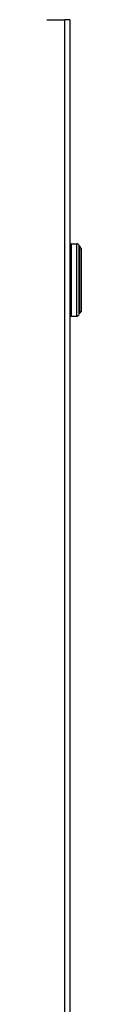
# Model space of a CAD drawing. Header units: inches. Extents: x 0 to 107, y -11 to 60.
# Tile 17 of 21: x 29.838 to 30.394, y 31.09 to 47.167. Entities that reach past the tile are written whole.
import ezdxf

# ---------------------------------------------------------------- set-up
doc = ezdxf.new("R2010")
doc.units = ezdxf.units.IN
doc.header["$MEASUREMENT"] = 0
doc.layers.add('Visible Edges(ANSI)', color=7, linetype='Continuous', lineweight=25)
doc.layers.add('Visible Tangent Edges(ANSI)', color=7, linetype='Continuous', lineweight=25)

msp = doc.modelspace()

# ---------------------------------------------------------------- linework, layer by layer
at = {"layer": 'Visible Edges(ANSI)'}
for p, q in [((29.838, 47.167), (30.127, 47.167)), ((30.213, 47.167), (30.127, 47.167)), ((30.213, 47.167), (30.213, 11.167)), ((30.232, 43.508), (30.323, 43.508)), ((30.394, 43.43), (30.394, 42.405)), ((30.232, 42.327), (30.323, 42.327))]:
    msp.add_line(p, q, dxfattribs=at)
for centre, radius, start, end in [((30.232, 43.488), 0.0197, 90, 180), ((30.323, 43.469), 0.0394, 14.2935, 90), ((30.38, 43.483), 0.0197, 194.2935, 244.1695), ((30.354, 43.43), 0.0394, 0, 64.1695), ((30.232, 42.347), 0.0197, 180, 270), ((30.323, 42.366), 0.0394, 270, 345.7065), ((30.38, 42.352), 0.0197, 115.8305, 165.7065), ((30.354, 42.405), 0.0394, 295.8305, 0)]:
    msp.add_arc(centre, radius, start, end, dxfattribs=at)
at = {"layer": 'Visible Tangent Edges(ANSI)'}
for p, q in [((30.127, 11.167), (30.127, 47.167)), ((30.232, 43.508), (30.232, 42.327)), ((30.323, 42.327), (30.323, 43.508)), ((30.361, 42.357), (30.361, 43.478)), ((30.371, 43.466), (30.371, 42.369))]:
    msp.add_line(p, q, dxfattribs=at)

doc.saveas('drawing.dxf')
